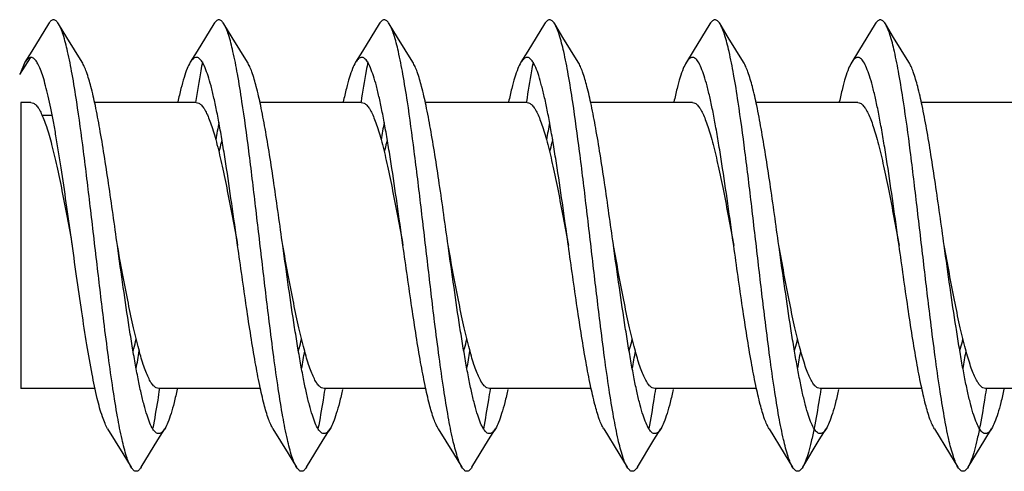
# Model space of a CAD drawing. Header units: millimetres. Extents: x 224 to 1420, y -1347 to 980.
# Tile 24 of 65: x 854 to 867, y -480 to -474. Entities that reach past the tile are written whole.
import ezdxf

# ---------------------------------------------------------------- set-up
doc = ezdxf.new("R2010")
doc.units = ezdxf.units.MM
doc.header["$LTSCALE"] = 77.505185
doc.layers.get('0').update_dxf_attribs({"linetype": 'CONTINUOUS'})

msp = doc.modelspace()

# ---------------------------------------------------------------- linework, layer by layer
at = {"color": 7, "linetype": 'CONTINUOUS'}
for p, q in [((854.373, -474.837), (854.519, -474.616)), ((854.443, -474.676), (854.373, -474.837)), ((854.387, -475.211), (854.387, -479.011)), ((854.804, -475.382), (854.668, -475.382)), ((861.673, -477.111), (861.672, -477.098)), ((862.273, -477.111), (862.272, -477.098)), ((864.476, -477.132), (864.473, -477.111))]:
    msp.add_line(p, q, dxfattribs=at)
at = {"color": 6, "linetype": 'CONTINUOUS'}
for p, q in [((854.523, -475.211), (854.387, -475.211)), ((856.723, -475.211), (855.369, -475.211)), ((858.923, -475.211), (857.57, -475.211)), ((858.915, -475.202), (858.914, -475.209)), ((858.915, -475.209), (858.914, -475.217)), ((861.123, -475.211), (859.77, -475.211)), ((861.115, -475.199), (861.114, -475.206)), ((861.115, -475.21), (861.114, -475.216)), ((863.323, -475.211), (861.971, -475.211)), ((865.523, -475.211), (864.171, -475.211)), ((867.723, -475.211), (866.37, -475.211)), ((855.377, -479.011), (854.387, -479.011)), ((857.577, -479.011), (856.223, -479.011)), ((856.232, -479.005), (856.231, -479.012)), ((856.232, -479.015), (856.231, -479.022)), ((859.776, -479.011), (858.423, -479.011)), ((858.432, -479.005), (858.431, -479.012)), ((858.433, -479.015), (858.431, -479.022)), ((861.976, -479.011), (860.623, -479.011)), ((860.633, -479.005), (860.632, -479.012)), ((860.633, -479.011), (860.632, -479.018)), ((864.176, -479.011), (862.823, -479.011)), ((862.833, -479.011), (862.833, -479.012)), ((862.833, -479.012), (862.833, -479.014)), ((866.376, -479.011), (865.023, -479.011)), ((865.033, -479.005), (865.032, -479.012)), ((865.033, -479.013), (865.032, -479.019)), ((868.577, -479.011), (867.223, -479.011)), ((867.232, -479.005), (867.231, -479.012)), ((867.232, -479.015), (867.231, -479.022))]:
    msp.add_line(p, q, dxfattribs=at)
for points in [[(854.756, -474.166), (854.534, -474.528), (854.443, -474.676)], [(855.204, -474.676), (855, -474.345), (854.891, -474.166)], [(856.956, -474.166), (856.734, -474.528), (856.643, -474.676)], [(857.404, -474.676), (857.2, -474.345), (857.091, -474.166)], [(859.156, -474.166), (858.934, -474.528), (858.843, -474.676)], [(859.604, -474.676), (859.4, -474.345), (859.291, -474.166)], [(861.356, -474.166), (861.134, -474.528), (861.043, -474.676)], [(861.804, -474.676), (861.6, -474.345), (861.491, -474.166)], [(863.556, -474.166), (863.334, -474.528), (863.243, -474.676)], [(864.004, -474.676), (863.8, -474.345), (863.691, -474.166)], [(865.756, -474.166), (865.534, -474.528), (865.443, -474.676)], [(866.204, -474.676), (866, -474.345), (865.891, -474.166)], [(855.543, -479.545), (855.746, -479.875), (855.856, -480.056)], [(855.991, -480.056), (856.212, -479.695), (856.304, -479.545)], [(857.743, -479.545), (857.946, -479.875), (858.056, -480.056)], [(858.191, -480.056), (858.412, -479.695), (858.504, -479.545)], [(859.943, -479.545), (860.146, -479.875), (860.256, -480.056)], [(860.391, -480.056), (860.612, -479.695), (860.704, -479.545)], [(862.143, -479.545), (862.346, -479.875), (862.456, -480.056)], [(862.591, -480.056), (862.812, -479.695), (862.904, -479.545)], [(864.343, -479.545), (864.546, -479.875), (864.656, -480.056)], [(864.791, -480.056), (865.012, -479.695), (865.104, -479.545)], [(866.543, -479.545), (866.746, -479.875), (866.856, -480.056)], [(866.991, -480.056), (867.212, -479.695), (867.304, -479.545)]]:
    msp.add_lwpolyline(points, dxfattribs=at)
at = {"color": 7, "linetype": 'CONTINUOUS'}
for centre, radius, start, end in [((871.542, -478.16), 14.765, 169.526, 170.4338), ((873.749, -478.161), 14.773, 169.5249, 170.4345), ((875.961, -478.163), 14.784, 169.5238, 170.4375), ((840.328, -475.871), 15.858, 349.5501, 350.415), ((842.527, -475.871), 15.86, 349.5514, 350.4128), ((844.732, -475.872), 15.854, 349.5525, 350.4099), ((846.936, -475.873), 15.851, 349.5536, 350.408)]:
    msp.add_arc(centre, radius, start, end, dxfattribs=at)
at = {"color": 6, "linetype": 'CONTINUOUS'}
for centre, radius, start, end in [((849.146, -475.875), 15.84, 349.5546, 350.4055), ((851.355, -475.876), 15.831, 349.5556, 350.4038)]:
    msp.add_arc(centre, radius, start, end, dxfattribs=at)
for points, knots in [([(854.891, -474.166), (854.885, -474.158), (854.875, -474.143), (854.859, -474.125), (854.841, -474.114), (854.823, -474.11), (854.805, -474.114), (854.788, -474.125), (854.771, -474.143), (854.761, -474.158), (854.756, -474.166)], [0, 0, 0, 0, 0.16251, 0.295747, 0.40503, 0.499992, 0.594929, 0.704188, 0.837437, 1, 1, 1, 1]), ([(855.132, -475.201), (855.113, -475.078), (855.077, -474.854), (855.019, -474.556), (854.968, -474.353), (854.924, -474.232), (854.902, -474.185), (854.891, -474.166)], [0, 0, 0, 0, 0.34977, 0.637409, 0.855416, 0.936902, 1, 1, 1, 1]), ([(857.091, -474.166), (857.085, -474.158), (857.075, -474.143), (857.059, -474.125), (857.041, -474.114), (857.023, -474.11), (857.005, -474.114), (856.988, -474.125), (856.971, -474.143), (856.961, -474.158), (856.956, -474.166)], [0, 0, 0, 0, 0.162561, 0.295781, 0.405024, 0.499975, 0.594909, 0.704183, 0.837471, 1, 1, 1, 1]), ([(857.331, -475.199), (857.313, -475.077), (857.277, -474.853), (857.219, -474.555), (857.168, -474.353), (857.124, -474.232), (857.102, -474.185), (857.091, -474.166)], [0, 0, 0, 0, 0.349751, 0.637375, 0.855384, 0.936879, 1, 1, 1, 1]), ([(859.291, -474.166), (859.285, -474.158), (859.275, -474.143), (859.259, -474.125), (859.241, -474.114), (859.223, -474.11), (859.205, -474.114), (859.188, -474.125), (859.171, -474.143), (859.161, -474.158), (859.156, -474.166)], [0, 0, 0, 0, 0.162571, 0.295835, 0.405062, 0.499996, 0.594929, 0.70416, 0.837435, 1, 1, 1, 1]), ([(859.532, -475.201), (859.513, -475.078), (859.477, -474.854), (859.419, -474.556), (859.368, -474.353), (859.324, -474.232), (859.302, -474.185), (859.291, -474.166)], [0, 0, 0, 0, 0.349782, 0.637425, 0.855424, 0.936917, 1, 1, 1, 1]), ([(861.491, -474.166), (861.485, -474.158), (861.475, -474.143), (861.459, -474.125), (861.441, -474.114), (861.423, -474.11), (861.405, -474.114), (861.388, -474.125), (861.371, -474.143), (861.361, -474.158), (861.356, -474.166)], [0, 0, 0, 0, 0.162538, 0.295828, 0.405091, 0.500023, 0.594969, 0.704205, 0.83743, 1, 1, 1, 1]), ([(861.732, -475.207), (861.714, -475.083), (861.678, -474.858), (861.619, -474.558), (861.568, -474.354), (861.525, -474.232), (861.502, -474.185), (861.491, -474.166)], [0, 0, 0, 0, 0.349857, 0.637558, 0.855546, 0.937002, 1, 1, 1, 1]), ([(863.691, -474.166), (863.685, -474.158), (863.675, -474.143), (863.659, -474.125), (863.641, -474.114), (863.623, -474.11), (863.605, -474.114), (863.588, -474.125), (863.571, -474.143), (863.561, -474.158), (863.556, -474.166)], [0, 0, 0, 0, 0.162506, 0.295773, 0.405065, 0.500014, 0.59497, 0.704237, 0.837468, 1, 1, 1, 1]), ([(863.932, -475.205), (863.914, -475.081), (863.878, -474.857), (863.819, -474.557), (863.768, -474.354), (863.725, -474.232), (863.702, -474.185), (863.691, -474.166)], [0, 0, 0, 0, 0.349825, 0.637505, 0.855501, 0.936965, 1, 1, 1, 1]), ([(865.891, -474.166), (865.885, -474.158), (865.875, -474.143), (865.859, -474.125), (865.841, -474.114), (865.823, -474.11), (865.805, -474.114), (865.788, -474.125), (865.771, -474.143), (865.761, -474.158), (865.756, -474.166)], [0, 0, 0, 0, 0.162518, 0.29575, 0.405023, 0.499983, 0.594933, 0.704226, 0.837492, 1, 1, 1, 1]), ([(866.132, -475.2), (866.113, -475.078), (866.077, -474.854), (866.019, -474.556), (865.968, -474.353), (865.924, -474.232), (865.902, -474.185), (865.891, -474.166)], [0, 0, 0, 0, 0.349763, 0.637396, 0.855404, 0.936892, 1, 1, 1, 1]), ([(863.873, -477.111), (863.847, -476.925), (863.796, -476.562), (863.731, -476.118), (863.678, -475.783), (863.639, -475.555), (863.6, -475.346), (863.561, -475.16), (863.522, -474.998), (863.483, -474.863), (863.445, -474.756), (863.411, -474.686), (863.383, -474.646), (863.363, -474.626), (863.343, -474.613), (863.314, -474.608), (863.285, -474.623), (863.261, -474.649), (863.249, -474.667), (863.243, -474.676)], [0, 0, 0, 0, 0.208576, 0.406848, 0.499035, 0.585067, 0.663898, 0.734598, 0.796353, 0.848516, 0.890642, 0.922623, 0.934969, 0.945132, 0.953532, 0.960929, 0.976815, 0.98729, 1, 1, 1, 1]), ([(866.073, -477.111), (866.047, -476.925), (865.996, -476.562), (865.931, -476.118), (865.878, -475.783), (865.839, -475.555), (865.8, -475.346), (865.761, -475.16), (865.722, -474.998), (865.683, -474.863), (865.645, -474.756), (865.611, -474.686), (865.583, -474.646), (865.563, -474.626), (865.543, -474.613), (865.514, -474.608), (865.485, -474.623), (865.461, -474.649), (865.449, -474.667), (865.443, -474.676)], [0, 0, 0, 0, 0.208577, 0.406848, 0.499037, 0.585068, 0.663901, 0.734599, 0.796356, 0.848517, 0.890645, 0.922624, 0.934971, 0.945135, 0.953534, 0.96093, 0.976817, 0.987292, 1, 1, 1, 1]), ([(856.806, -474.67), (856.798, -474.71), (856.764, -474.889), (856.735, -475.069), (856.714, -475.209)], [0, 0, 0, 0, 0.223802, 1, 1, 1, 1]), ([(859.006, -474.67), (858.998, -474.71), (858.964, -474.886), (858.936, -475.064), (858.915, -475.202)], [0, 0, 0, 0, 0.224066, 1, 1, 1, 1]), ([(861.205, -474.674), (861.197, -474.713), (861.164, -474.888), (861.136, -475.063), (861.115, -475.199)], [0, 0, 0, 0, 0.224446, 1, 1, 1, 1]), ([(863.243, -474.676), (863.227, -474.703), (863.196, -474.769), (863.156, -474.885), (863.116, -475.032), (863.091, -475.141), (863.078, -475.2)], [0, 0, 0, 0, 0.169415, 0.393415, 0.671134, 1, 1, 1, 1]), ([(865.443, -474.676), (865.427, -474.703), (865.396, -474.769), (865.356, -474.885), (865.316, -475.032), (865.291, -475.141), (865.278, -475.2)], [0, 0, 0, 0, 0.169431, 0.393541, 0.671286, 1, 1, 1, 1]), ([(855.614, -479.015), (855.593, -478.874), (855.551, -478.576), (855.481, -478.026), (855.402, -477.36), (855.315, -476.604), (855.227, -475.883), (855.165, -475.419), (855.132, -475.201)], [0, 0, 0, 0, 0.11176, 0.234801, 0.432636, 0.634835, 0.828162, 1, 1, 1, 1]), ([(857.814, -479.017), (857.793, -478.875), (857.751, -478.577), (857.681, -478.026), (857.602, -477.36), (857.514, -476.604), (857.427, -475.881), (857.364, -475.417), (857.331, -475.199)], [0, 0, 0, 0, 0.111733, 0.234769, 0.432628, 0.634861, 0.8282, 1, 1, 1, 1]), ([(860.015, -479.021), (859.994, -478.88), (859.952, -478.582), (859.881, -478.031), (859.803, -477.364), (859.715, -476.607), (859.627, -475.884), (859.565, -475.419), (859.532, -475.201)], [0, 0, 0, 0, 0.111605, 0.234561, 0.432382, 0.634654, 0.828085, 1, 1, 1, 1]), ([(862.215, -479.022), (862.194, -478.881), (862.152, -478.583), (862.082, -478.034), (862.003, -477.368), (861.915, -476.612), (861.828, -475.889), (861.765, -475.425), (861.732, -475.207)], [0, 0, 0, 0, 0.111542, 0.234428, 0.432159, 0.634395, 0.82789, 1, 1, 1, 1]), ([(863.323, -475.211), (863.335, -475.211), (863.362, -475.219), (863.396, -475.249), (863.43, -475.296), (863.464, -475.36), (863.498, -475.439), (863.532, -475.535), (863.566, -475.646), (863.613, -475.821), (863.671, -476.068), (863.738, -476.392), (863.806, -476.745), (863.851, -476.987), (863.873, -477.111)], [0, 0, 0, 0, 0.017658, 0.039469, 0.067697, 0.103246, 0.146337, 0.196893, 0.254606, 0.319065, 0.466015, 0.632619, 0.812855, 1, 1, 1, 1]), ([(864.415, -479.02), (864.393, -478.878), (864.352, -478.58), (864.281, -478.031), (864.203, -477.365), (864.115, -476.609), (864.028, -475.887), (863.965, -475.423), (863.932, -475.205)], [0, 0, 0, 0, 0.11162, 0.234562, 0.432326, 0.634546, 0.82798, 1, 1, 1, 1]), ([(865.523, -475.211), (865.535, -475.211), (865.562, -475.219), (865.596, -475.249), (865.63, -475.296), (865.664, -475.36), (865.698, -475.439), (865.732, -475.535), (865.766, -475.646), (865.813, -475.821), (865.871, -476.068), (865.938, -476.392), (866.006, -476.745), (866.051, -476.987), (866.073, -477.111)], [0, 0, 0, 0, 0.01766, 0.039466, 0.067702, 0.103249, 0.146347, 0.196904, 0.254617, 0.319075, 0.466026, 0.632622, 0.812864, 1, 1, 1, 1]), ([(866.614, -479.014), (866.593, -478.872), (866.551, -478.574), (866.481, -478.024), (866.402, -477.359), (866.314, -476.603), (866.227, -475.882), (866.165, -475.418), (866.132, -475.2)], [0, 0, 0, 0, 0.111797, 0.234861, 0.432708, 0.634896, 0.828197, 1, 1, 1, 1]), ([(864.343, -479.545), (864.332, -479.527), (864.311, -479.485), (864.268, -479.378), (864.219, -479.205), (864.162, -478.953), (864.104, -478.651), (864.047, -478.305), (863.968, -477.787), (863.912, -477.385), (863.873, -477.111)], [0, 0, 0, 0, 0.025484, 0.057077, 0.138475, 0.242904, 0.367857, 0.510068, 0.665705, 1, 1, 1, 1]), ([(866.543, -479.545), (866.532, -479.527), (866.511, -479.485), (866.468, -479.378), (866.419, -479.205), (866.362, -478.953), (866.304, -478.651), (866.247, -478.305), (866.168, -477.787), (866.112, -477.385), (866.073, -477.111)], [0, 0, 0, 0, 0.025485, 0.057077, 0.138476, 0.242905, 0.367857, 0.510068, 0.665705, 1, 1, 1, 1]), ([(864.682, -478.515), (864.686, -478.502), (864.7, -478.449), (864.713, -478.396), (864.723, -478.355)], [0, 0, 0, 0, 0.23982, 1, 1, 1, 1]), ([(866.882, -478.515), (866.886, -478.502), (866.9, -478.449), (866.913, -478.395), (866.923, -478.354)], [0, 0, 0, 0, 0.239801, 1, 1, 1, 1]), ([(855.856, -480.056), (855.844, -480.036), (855.822, -479.99), (855.778, -479.868), (855.727, -479.664), (855.669, -479.364), (855.633, -479.139), (855.614, -479.015)], [0, 0, 0, 0, 0.063008, 0.144461, 0.362453, 0.650152, 1, 1, 1, 1]), ([(856.231, -479.022), (856.224, -479.069), (856.197, -479.242), (856.168, -479.415), (856.143, -479.539)], [0, 0, 0, 0, 0.274098, 1, 1, 1, 1]), ([(858.056, -480.056), (858.044, -480.036), (858.022, -479.99), (857.978, -479.868), (857.927, -479.664), (857.869, -479.365), (857.833, -479.14), (857.814, -479.017)], [0, 0, 0, 0, 0.063024, 0.144495, 0.362486, 0.650167, 1, 1, 1, 1]), ([(858.431, -479.022), (858.424, -479.07), (858.397, -479.244), (858.367, -479.418), (858.342, -479.544)], [0, 0, 0, 0, 0.274383, 1, 1, 1, 1]), ([(860.256, -480.056), (860.244, -480.036), (860.222, -479.99), (860.179, -479.869), (860.128, -479.666), (860.07, -479.368), (860.034, -479.144), (860.015, -479.021)], [0, 0, 0, 0, 0.063098, 0.144594, 0.362595, 0.65023, 1, 1, 1, 1]), ([(860.632, -479.018), (860.625, -479.067), (860.597, -479.243), (860.567, -479.419), (860.542, -479.545)], [0, 0, 0, 0, 0.274583, 1, 1, 1, 1]), ([(862.456, -480.056), (862.444, -480.036), (862.422, -479.99), (862.379, -479.869), (862.328, -479.666), (862.27, -479.368), (862.234, -479.145), (862.215, -479.022)], [0, 0, 0, 0, 0.063122, 0.144615, 0.362624, 0.650249, 1, 1, 1, 1]), ([(862.833, -479.014), (862.825, -479.062), (862.798, -479.239), (862.768, -479.416), (862.742, -479.544)], [0, 0, 0, 0, 0.274606, 1, 1, 1, 1]), ([(864.656, -480.056), (864.644, -480.036), (864.622, -479.99), (864.579, -479.868), (864.528, -479.665), (864.469, -479.367), (864.433, -479.143), (864.415, -479.02)], [0, 0, 0, 0, 0.063083, 0.144563, 0.362567, 0.650216, 1, 1, 1, 1]), ([(865.032, -479.019), (865.025, -479.067), (864.998, -479.241), (864.968, -479.414), (864.943, -479.539)], [0, 0, 0, 0, 0.274136, 1, 1, 1, 1]), ([(866.856, -480.056), (866.844, -480.036), (866.822, -479.99), (866.778, -479.867), (866.727, -479.663), (866.669, -479.363), (866.633, -479.138), (866.614, -479.014)], [0, 0, 0, 0, 0.062987, 0.144431, 0.36242, 0.650133, 1, 1, 1, 1]), ([(867.231, -479.022), (867.224, -479.07), (867.197, -479.246), (867.167, -479.421), (867.141, -479.548)], [0, 0, 0, 0, 0.27465, 1, 1, 1, 1]), ([(864.943, -479.539), (864.931, -479.598), (864.908, -479.707), (864.871, -479.853), (864.834, -479.967), (864.806, -480.03), (864.791, -480.056)], [0, 0, 0, 0, 0.335138, 0.614761, 0.836511, 1, 1, 1, 1]), ([(867.141, -479.548), (867.13, -479.606), (867.107, -479.712), (867.07, -479.856), (867.034, -479.968), (867.006, -480.031), (866.991, -480.056)], [0, 0, 0, 0, 0.334696, 0.614111, 0.836003, 1, 1, 1, 1]), ([(855.991, -480.056), (855.985, -480.064), (855.975, -480.079), (855.959, -480.097), (855.941, -480.108), (855.923, -480.112), (855.905, -480.108), (855.888, -480.097), (855.871, -480.079), (855.861, -480.064), (855.856, -480.056)], [0, 0, 0, 0, 0.162534, 0.295757, 0.405019, 0.499976, 0.59492, 0.704209, 0.837486, 1, 1, 1, 1]), ([(858.191, -480.056), (858.185, -480.064), (858.175, -480.079), (858.159, -480.097), (858.141, -480.108), (858.123, -480.112), (858.105, -480.108), (858.088, -480.097), (858.071, -480.079), (858.061, -480.064), (858.056, -480.056)], [0, 0, 0, 0, 0.162575, 0.295811, 0.405041, 0.499983, 0.594913, 0.704163, 0.837452, 1, 1, 1, 1]), ([(860.391, -480.056), (860.385, -480.064), (860.375, -480.079), (860.359, -480.097), (860.341, -480.108), (860.323, -480.112), (860.305, -480.108), (860.288, -480.097), (860.271, -480.079), (860.261, -480.064), (860.256, -480.056)], [0, 0, 0, 0, 0.162557, 0.295841, 0.405081, 0.500011, 0.59495, 0.704176, 0.837425, 1, 1, 1, 1]), ([(862.591, -480.056), (862.585, -480.064), (862.575, -480.079), (862.559, -480.097), (862.541, -480.108), (862.523, -480.112), (862.505, -480.108), (862.488, -480.097), (862.471, -480.079), (862.461, -480.064), (862.456, -480.056)], [0, 0, 0, 0, 0.162521, 0.295804, 0.405088, 0.500026, 0.594981, 0.704233, 0.837452, 1, 1, 1, 1]), ([(864.791, -480.056), (864.785, -480.064), (864.775, -480.079), (864.759, -480.097), (864.741, -480.108), (864.723, -480.112), (864.705, -480.108), (864.688, -480.097), (864.671, -480.079), (864.661, -480.064), (864.656, -480.056)], [0, 0, 0, 0, 0.162506, 0.295756, 0.405043, 0.500001, 0.59496, 0.704246, 0.837494, 1, 1, 1, 1]), ([(866.991, -480.056), (866.985, -480.064), (866.975, -480.079), (866.959, -480.097), (866.941, -480.108), (866.923, -480.112), (866.905, -480.108), (866.888, -480.097), (866.871, -480.079), (866.861, -480.064), (866.856, -480.056)], [0, 0, 0, 0, 0.162545, 0.295765, 0.405019, 0.499974, 0.594914, 0.7042, 0.837481, 1, 1, 1, 1])]:
    msp.add_open_spline(points, degree=3, knots=knots, dxfattribs=at)
at = {"color": 7, "linetype": 'CONTINUOUS'}
for points, knots in [([(855.543, -479.545), (855.53, -479.524), (855.505, -479.472), (855.455, -479.339), (855.397, -479.118), (855.331, -478.799), (855.264, -478.414), (855.197, -477.98), (855.129, -477.512), (855.062, -477.029), (854.995, -476.55), (854.927, -476.091), (854.87, -475.731), (854.823, -475.467), (854.788, -475.291), (854.754, -475.133), (854.72, -474.994), (854.687, -474.875), (854.653, -474.777), (854.62, -474.701), (854.59, -474.653), (854.565, -474.627), (854.547, -474.616), (854.529, -474.61), (854.504, -474.612), (854.471, -474.634), (854.453, -474.66), (854.443, -474.676)], [0, 0, 0, 0, 0.014588, 0.033202, 0.082284, 0.145988, 0.222118, 0.307892, 0.400114, 0.495319, 0.589918, 0.680352, 0.763227, 0.800855, 0.835472, 0.866774, 0.894482, 0.918387, 0.93832, 0.954225, 0.966199, 0.970856, 0.97479, 0.978241, 0.98156, 0.989236, 1, 1, 1, 1]), ([(857.273, -477.111), (857.247, -476.925), (857.196, -476.562), (857.131, -476.118), (857.078, -475.783), (857.039, -475.555), (857, -475.346), (856.961, -475.16), (856.922, -474.998), (856.883, -474.863), (856.845, -474.756), (856.811, -474.686), (856.783, -474.646), (856.763, -474.626), (856.743, -474.613), (856.714, -474.608), (856.685, -474.623), (856.661, -474.649), (856.649, -474.667), (856.643, -474.676)], [0, 0, 0, 0, 0.208577, 0.40685, 0.499037, 0.585071, 0.6639, 0.734603, 0.796355, 0.848522, 0.890644, 0.922629, 0.934974, 0.945135, 0.953535, 0.960933, 0.976822, 0.987294, 1, 1, 1, 1]), ([(859.473, -477.111), (859.447, -476.925), (859.396, -476.562), (859.331, -476.118), (859.278, -475.783), (859.239, -475.555), (859.2, -475.346), (859.161, -475.16), (859.122, -474.998), (859.083, -474.863), (859.045, -474.756), (859.011, -474.686), (858.983, -474.646), (858.963, -474.626), (858.943, -474.613), (858.914, -474.608), (858.885, -474.623), (858.861, -474.649), (858.849, -474.667), (858.843, -474.676)], [0, 0, 0, 0, 0.208577, 0.40685, 0.499036, 0.585071, 0.6639, 0.734602, 0.796355, 0.848521, 0.890644, 0.922628, 0.934973, 0.945135, 0.953535, 0.960932, 0.976821, 0.987293, 1, 1, 1, 1]), ([(861.672, -477.098), (861.646, -476.913), (861.595, -476.552), (861.53, -476.109), (861.476, -475.776), (861.438, -475.549), (861.399, -475.341), (861.36, -475.156), (861.321, -474.995), (861.283, -474.861), (861.245, -474.755), (861.211, -474.685), (861.182, -474.645), (861.163, -474.625), (861.143, -474.613), (861.114, -474.608), (861.084, -474.624), (861.061, -474.649), (861.049, -474.667), (861.043, -474.676)], [0, 0, 0, 0, 0.208866, 0.407239, 0.499421, 0.585422, 0.664199, 0.734832, 0.796509, 0.848594, 0.890643, 0.92256, 0.934881, 0.945027, 0.953421, 0.960826, 0.976763, 0.987264, 1, 1, 1, 1]), ([(855.673, -477.111), (855.635, -476.836), (855.579, -476.434), (855.5, -475.916), (855.442, -475.571), (855.385, -475.268), (855.328, -475.017), (855.278, -474.843), (855.236, -474.737), (855.215, -474.694), (855.204, -474.676)], [0, 0, 0, 0, 0.334295, 0.489932, 0.632142, 0.757093, 0.861523, 0.942924, 0.974514, 1, 1, 1, 1]), ([(856.643, -474.676), (856.627, -474.703), (856.596, -474.769), (856.556, -474.886), (856.516, -475.033), (856.49, -475.142), (856.478, -475.201)], [0, 0, 0, 0, 0.169386, 0.393448, 0.671243, 1, 1, 1, 1]), ([(857.873, -477.111), (857.835, -476.836), (857.779, -476.434), (857.7, -475.916), (857.642, -475.571), (857.585, -475.268), (857.528, -475.017), (857.478, -474.843), (857.436, -474.737), (857.415, -474.694), (857.404, -474.676)], [0, 0, 0, 0, 0.334295, 0.489932, 0.632142, 0.757094, 0.861523, 0.942923, 0.974514, 1, 1, 1, 1]), ([(858.843, -474.676), (858.827, -474.703), (858.796, -474.769), (858.756, -474.885), (858.716, -475.033), (858.691, -475.141), (858.678, -475.2)], [0, 0, 0, 0, 0.169424, 0.393505, 0.671274, 1, 1, 1, 1]), ([(860.073, -477.111), (860.035, -476.836), (859.979, -476.434), (859.9, -475.916), (859.842, -475.571), (859.785, -475.268), (859.728, -475.017), (859.678, -474.843), (859.636, -474.737), (859.615, -474.694), (859.604, -474.676)], [0, 0, 0, 0, 0.334295, 0.489932, 0.632143, 0.757095, 0.861524, 0.942923, 0.974515, 1, 1, 1, 1]), ([(861.043, -474.676), (861.027, -474.703), (860.996, -474.769), (860.956, -474.885), (860.916, -475.032), (860.891, -475.141), (860.878, -475.2)], [0, 0, 0, 0, 0.169444, 0.393541, 0.671292, 1, 1, 1, 1]), ([(862.272, -477.098), (862.233, -476.825), (862.177, -476.425), (862.099, -475.91), (862.041, -475.566), (861.984, -475.265), (861.927, -475.015), (861.878, -474.843), (861.836, -474.736), (861.815, -474.694), (861.804, -474.676)], [0, 0, 0, 0, 0.334515, 0.490129, 0.632275, 0.75715, 0.861516, 0.942891, 0.974494, 1, 1, 1, 1]), ([(864.473, -477.111), (864.435, -476.836), (864.379, -476.434), (864.3, -475.916), (864.242, -475.571), (864.185, -475.268), (864.128, -475.017), (864.078, -474.843), (864.036, -474.737), (864.015, -474.694), (864.004, -474.676)], [0, 0, 0, 0, 0.334296, 0.489932, 0.632143, 0.757098, 0.861526, 0.942924, 0.974519, 1, 1, 1, 1]), ([(866.673, -477.111), (866.635, -476.836), (866.579, -476.434), (866.5, -475.916), (866.442, -475.571), (866.385, -475.268), (866.328, -475.017), (866.278, -474.843), (866.236, -474.737), (866.215, -474.694), (866.204, -474.676)], [0, 0, 0, 0, 0.334297, 0.489932, 0.632143, 0.757099, 0.861528, 0.942924, 0.97452, 1, 1, 1, 1]), ([(854.523, -475.211), (854.535, -475.211), (854.562, -475.219), (854.596, -475.249), (854.63, -475.296), (854.664, -475.36), (854.698, -475.44), (854.732, -475.536), (854.766, -475.647), (854.813, -475.821), (854.871, -476.068), (854.939, -476.393), (855.006, -476.745), (855.051, -476.988), (855.073, -477.112)], [0, 0, 0, 0, 0.017654, 0.039467, 0.067693, 0.103248, 0.146348, 0.196907, 0.254635, 0.319098, 0.466059, 0.63267, 0.812868, 1, 1, 1, 1]), ([(856.723, -475.211), (856.735, -475.211), (856.762, -475.219), (856.796, -475.249), (856.83, -475.296), (856.864, -475.36), (856.898, -475.439), (856.932, -475.535), (856.966, -475.646), (857.013, -475.821), (857.071, -476.068), (857.138, -476.393), (857.206, -476.745), (857.251, -476.987), (857.273, -477.111)], [0, 0, 0, 0, 0.01766, 0.039468, 0.067705, 0.103256, 0.146358, 0.196922, 0.25464, 0.319106, 0.466055, 0.632639, 0.812867, 1, 1, 1, 1]), ([(858.923, -475.211), (858.935, -475.211), (858.962, -475.219), (858.996, -475.249), (859.03, -475.296), (859.064, -475.36), (859.098, -475.439), (859.132, -475.535), (859.166, -475.646), (859.213, -475.821), (859.271, -476.068), (859.338, -476.393), (859.406, -476.745), (859.451, -476.987), (859.473, -477.111)], [0, 0, 0, 0, 0.01766, 0.039467, 0.067704, 0.103255, 0.146356, 0.19692, 0.254639, 0.319103, 0.466058, 0.632649, 0.812871, 1, 1, 1, 1]), ([(861.123, -475.211), (861.135, -475.211), (861.162, -475.219), (861.196, -475.249), (861.23, -475.296), (861.264, -475.36), (861.298, -475.439), (861.332, -475.535), (861.366, -475.646), (861.413, -475.821), (861.471, -476.068), (861.538, -476.392), (861.606, -476.745), (861.651, -476.987), (861.673, -477.111)], [0, 0, 0, 0, 0.01766, 0.039465, 0.067698, 0.103242, 0.146338, 0.196894, 0.254608, 0.319068, 0.466021, 0.632619, 0.812863, 1, 1, 1, 1]), ([(857.064, -475.707), (857.061, -475.719), (857.047, -475.773), (857.033, -475.826), (857.023, -475.867)], [0, 0, 0, 0, 0.2398, 1, 1, 1, 1]), ([(859.264, -475.707), (859.261, -475.719), (859.247, -475.773), (859.233, -475.826), (859.223, -475.867)], [0, 0, 0, 0, 0.239829, 1, 1, 1, 1]), ([(861.465, -475.706), (861.461, -475.719), (861.447, -475.772), (861.433, -475.826), (861.423, -475.866)], [0, 0, 0, 0, 0.239831, 1, 1, 1, 1]), ([(856.223, -479.011), (856.211, -479.011), (856.185, -479.003), (856.15, -478.972), (856.116, -478.926), (856.083, -478.862), (856.049, -478.782), (856.015, -478.686), (855.981, -478.575), (855.933, -478.401), (855.875, -478.154), (855.808, -477.829), (855.741, -477.477), (855.696, -477.234), (855.673, -477.111)], [0, 0, 0, 0, 0.01766, 0.039467, 0.067705, 0.103255, 0.146357, 0.196921, 0.254639, 0.319104, 0.466052, 0.632637, 0.812867, 1, 1, 1, 1]), ([(856.304, -479.545), (856.298, -479.555), (856.286, -479.572), (856.262, -479.598), (856.233, -479.614), (856.204, -479.608), (856.183, -479.596), (856.164, -479.576), (856.135, -479.536), (856.101, -479.465), (856.063, -479.358), (856.025, -479.223), (855.986, -479.062), (855.947, -478.875), (855.908, -478.667), (855.869, -478.439), (855.815, -478.104), (855.75, -477.659), (855.699, -477.297), (855.673, -477.111)], [0, 0, 0, 0, 0.012707, 0.023184, 0.03907, 0.046467, 0.054864, 0.065028, 0.077377, 0.109354, 0.151484, 0.203643, 0.265402, 0.336098, 0.414933, 0.500962, 0.593152, 0.791424, 1, 1, 1, 1]), ([(857.743, -479.545), (857.732, -479.527), (857.711, -479.485), (857.668, -479.378), (857.619, -479.205), (857.562, -478.953), (857.504, -478.651), (857.447, -478.305), (857.368, -477.787), (857.312, -477.385), (857.273, -477.111)], [0, 0, 0, 0, 0.025478, 0.057075, 0.138471, 0.242901, 0.367857, 0.510068, 0.665702, 1, 1, 1, 1]), ([(858.423, -479.011), (858.411, -479.011), (858.385, -479.003), (858.35, -478.972), (858.316, -478.926), (858.283, -478.862), (858.249, -478.782), (858.215, -478.686), (858.181, -478.575), (858.133, -478.401), (858.075, -478.154), (858.008, -477.829), (857.941, -477.477), (857.896, -477.234), (857.873, -477.111)], [0, 0, 0, 0, 0.01766, 0.039466, 0.067702, 0.103249, 0.146349, 0.196908, 0.254622, 0.319082, 0.466032, 0.632627, 0.812867, 1, 1, 1, 1]), ([(858.504, -479.545), (858.498, -479.555), (858.486, -479.572), (858.462, -479.598), (858.433, -479.614), (858.404, -479.608), (858.383, -479.596), (858.364, -479.576), (858.335, -479.536), (858.301, -479.465), (858.263, -479.358), (858.225, -479.223), (858.186, -479.062), (858.147, -478.875), (858.108, -478.667), (858.069, -478.439), (858.015, -478.104), (857.95, -477.659), (857.899, -477.297), (857.873, -477.111)], [0, 0, 0, 0, 0.012708, 0.023184, 0.03907, 0.046467, 0.054865, 0.065029, 0.077377, 0.109354, 0.151484, 0.203644, 0.265402, 0.336099, 0.414932, 0.500963, 0.593152, 0.791423, 1, 1, 1, 1]), ([(859.943, -479.545), (859.932, -479.527), (859.911, -479.485), (859.868, -479.378), (859.819, -479.205), (859.762, -478.953), (859.704, -478.651), (859.647, -478.305), (859.568, -477.787), (859.512, -477.385), (859.473, -477.111)], [0, 0, 0, 0, 0.02548, 0.057076, 0.138472, 0.242901, 0.367857, 0.510068, 0.665703, 1, 1, 1, 1]), ([(860.623, -479.011), (860.611, -479.011), (860.585, -479.003), (860.55, -478.972), (860.516, -478.926), (860.483, -478.862), (860.449, -478.782), (860.415, -478.686), (860.381, -478.575), (860.333, -478.401), (860.275, -478.154), (860.208, -477.829), (860.141, -477.477), (860.096, -477.234), (860.073, -477.111)], [0, 0, 0, 0, 0.01766, 0.039467, 0.0677, 0.103247, 0.146341, 0.196895, 0.254606, 0.319065, 0.466018, 0.632617, 0.812861, 1, 1, 1, 1]), ([(860.704, -479.545), (860.698, -479.555), (860.686, -479.572), (860.662, -479.598), (860.633, -479.614), (860.604, -479.608), (860.583, -479.596), (860.564, -479.576), (860.535, -479.536), (860.501, -479.465), (860.463, -479.358), (860.425, -479.223), (860.386, -479.062), (860.347, -478.875), (860.308, -478.667), (860.269, -478.439), (860.215, -478.104), (860.15, -477.659), (860.099, -477.297), (860.073, -477.111)], [0, 0, 0, 0, 0.012709, 0.023183, 0.03907, 0.046466, 0.054865, 0.065029, 0.077376, 0.109355, 0.151483, 0.203645, 0.265401, 0.3361, 0.414931, 0.500963, 0.593151, 0.791423, 1, 1, 1, 1]), ([(862.143, -479.545), (862.132, -479.527), (862.111, -479.485), (862.068, -479.378), (862.019, -479.205), (861.962, -478.953), (861.904, -478.651), (861.847, -478.305), (861.768, -477.787), (861.712, -477.385), (861.673, -477.111)], [0, 0, 0, 0, 0.025482, 0.057077, 0.138474, 0.242903, 0.367857, 0.510068, 0.665704, 1, 1, 1, 1]), ([(862.823, -479.011), (862.811, -479.011), (862.785, -479.003), (862.75, -478.972), (862.716, -478.926), (862.683, -478.862), (862.649, -478.782), (862.615, -478.686), (862.581, -478.575), (862.533, -478.401), (862.475, -478.154), (862.408, -477.829), (862.341, -477.477), (862.296, -477.234), (862.273, -477.111)], [0, 0, 0, 0, 0.01766, 0.039465, 0.067698, 0.103243, 0.14634, 0.196897, 0.254611, 0.319072, 0.466026, 0.632624, 0.812865, 1, 1, 1, 1]), ([(862.904, -479.545), (862.898, -479.555), (862.886, -479.572), (862.862, -479.598), (862.833, -479.614), (862.804, -479.608), (862.783, -479.596), (862.764, -479.576), (862.735, -479.536), (862.701, -479.465), (862.663, -479.358), (862.625, -479.223), (862.586, -479.062), (862.547, -478.875), (862.508, -478.667), (862.469, -478.439), (862.415, -478.104), (862.35, -477.659), (862.299, -477.297), (862.273, -477.111)], [0, 0, 0, 0, 0.012708, 0.023182, 0.039069, 0.046466, 0.054866, 0.065029, 0.077375, 0.109356, 0.151482, 0.203645, 0.2654, 0.3361, 0.414931, 0.500963, 0.593151, 0.791423, 1, 1, 1, 1]), ([(865.023, -479.011), (865.011, -479.011), (864.985, -479.003), (864.95, -478.972), (864.916, -478.926), (864.883, -478.862), (864.849, -478.782), (864.815, -478.686), (864.781, -478.575), (864.733, -478.401), (864.675, -478.154), (864.608, -477.829), (864.541, -477.477), (864.496, -477.234), (864.473, -477.111)], [0, 0, 0, 0, 0.01766, 0.039466, 0.067701, 0.10325, 0.14635, 0.196912, 0.254629, 0.319093, 0.466048, 0.632643, 0.81287, 1, 1, 1, 1]), ([(865.104, -479.545), (865.098, -479.555), (865.086, -479.572), (865.062, -479.598), (865.033, -479.614), (865.004, -479.608), (864.984, -479.596), (864.964, -479.577), (864.936, -479.537), (864.902, -479.468), (864.864, -479.362), (864.826, -479.228), (864.787, -479.068), (864.749, -478.884), (864.71, -478.677), (864.671, -478.451), (864.618, -478.119), (864.553, -477.677), (864.502, -477.317), (864.476, -477.132)], [0, 0, 0, 0, 0.012754, 0.023274, 0.039245, 0.046656, 0.055046, 0.06518, 0.077484, 0.109358, 0.151357, 0.20339, 0.265016, 0.335603, 0.414344, 0.500323, 0.592503, 0.790942, 1, 1, 1, 1]), ([(867.223, -479.011), (867.211, -479.011), (867.185, -479.003), (867.15, -478.972), (867.116, -478.926), (867.083, -478.862), (867.049, -478.782), (867.015, -478.686), (866.981, -478.575), (866.933, -478.401), (866.875, -478.154), (866.808, -477.829), (866.741, -477.477), (866.696, -477.234), (866.673, -477.111)], [0, 0, 0, 0, 0.01766, 0.039468, 0.067705, 0.103256, 0.146359, 0.196923, 0.254642, 0.319108, 0.466059, 0.632644, 0.812868, 1, 1, 1, 1]), ([(867.304, -479.545), (867.298, -479.555), (867.286, -479.572), (867.262, -479.598), (867.233, -479.614), (867.204, -479.608), (867.183, -479.596), (867.164, -479.576), (867.135, -479.536), (867.101, -479.465), (867.063, -479.358), (867.025, -479.223), (866.986, -479.062), (866.947, -478.875), (866.908, -478.667), (866.869, -478.439), (866.815, -478.104), (866.75, -477.659), (866.699, -477.297), (866.673, -477.111)], [0, 0, 0, 0, 0.012707, 0.023179, 0.039068, 0.046465, 0.054865, 0.065027, 0.077372, 0.109356, 0.151479, 0.203645, 0.265397, 0.3361, 0.414929, 0.500963, 0.59315, 0.791423, 1, 1, 1, 1]), ([(855.881, -478.518), (855.885, -478.505), (855.9, -478.45), (855.913, -478.395), (855.924, -478.353)], [0, 0, 0, 0, 0.239527, 1, 1, 1, 1]), ([(858.082, -478.517), (858.085, -478.504), (858.1, -478.45), (858.113, -478.396), (858.123, -478.355)], [0, 0, 0, 0, 0.239691, 1, 1, 1, 1]), ([(860.282, -478.516), (860.285, -478.503), (860.3, -478.45), (860.313, -478.396), (860.323, -478.355)], [0, 0, 0, 0, 0.23973, 1, 1, 1, 1]), ([(862.482, -478.516), (862.485, -478.503), (862.5, -478.449), (862.513, -478.396), (862.523, -478.355)], [0, 0, 0, 0, 0.239807, 1, 1, 1, 1]), ([(856.469, -479.021), (856.456, -479.08), (856.431, -479.189), (856.391, -479.336), (856.35, -479.453), (856.32, -479.519), (856.304, -479.545)], [0, 0, 0, 0, 0.328765, 0.606542, 0.830638, 1, 1, 1, 1]), ([(858.669, -479.022), (858.656, -479.081), (858.631, -479.189), (858.59, -479.336), (858.55, -479.453), (858.52, -479.519), (858.504, -479.545)], [0, 0, 0, 0, 0.328731, 0.606485, 0.830592, 1, 1, 1, 1]), ([(860.869, -479.022), (860.856, -479.081), (860.831, -479.189), (860.79, -479.336), (860.75, -479.453), (860.72, -479.519), (860.704, -479.545)], [0, 0, 0, 0, 0.328711, 0.606454, 0.830564, 1, 1, 1, 1]), ([(863.069, -479.022), (863.056, -479.081), (863.031, -479.189), (862.99, -479.336), (862.95, -479.453), (862.92, -479.519), (862.904, -479.545)], [0, 0, 0, 0, 0.328704, 0.606448, 0.830553, 1, 1, 1, 1]), ([(865.269, -479.022), (865.256, -479.081), (865.231, -479.189), (865.19, -479.336), (865.15, -479.453), (865.12, -479.519), (865.104, -479.545)], [0, 0, 0, 0, 0.328711, 0.606466, 0.830559, 1, 1, 1, 1]), ([(867.469, -479.021), (867.456, -479.08), (867.431, -479.189), (867.39, -479.336), (867.35, -479.453), (867.32, -479.519), (867.304, -479.545)], [0, 0, 0, 0, 0.328732, 0.606507, 0.830584, 1, 1, 1, 1])]:
    msp.add_open_spline(points, degree=3, knots=knots, dxfattribs=at)

doc.saveas('drawing.dxf')
